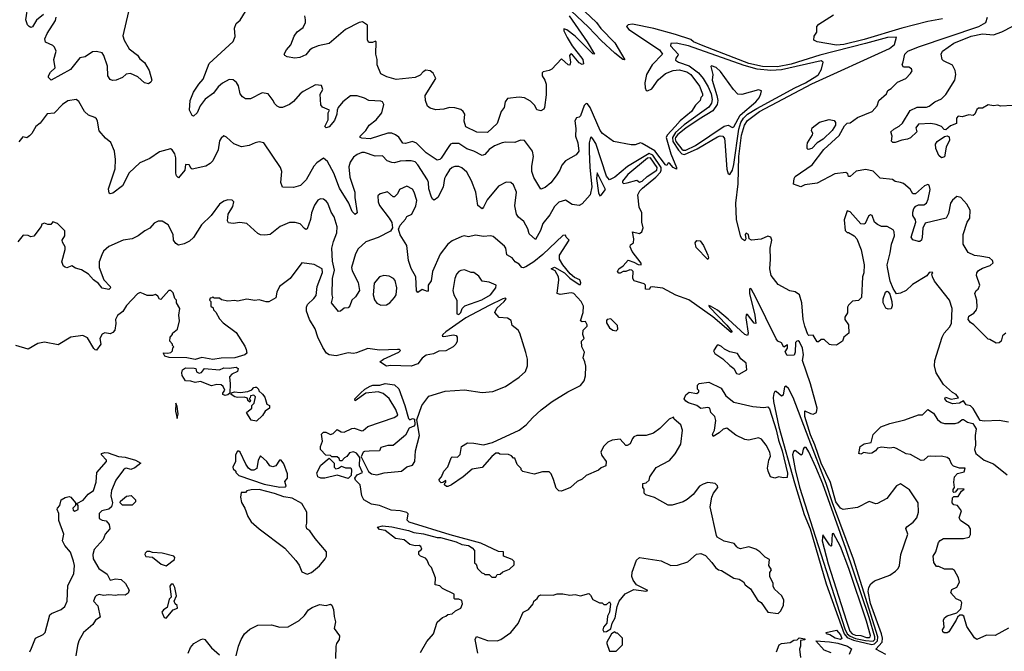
# Model space of a CAD drawing. Extents: x 2239805 to 2396427, y 665731 to 772158.
# Tile 121 of 256: x 2283523 to 2290723, y 729969 to 734586. Entities that reach past the tile are written whole.
import ezdxf

# ---------------------------------------------------------------- set-up
doc = ezdxf.new("R2010")
doc.units = 0

msp = doc.modelspace()

# ---------------------------------------------------------------- linework, layer by layer
at = {"layer": '0CON05XD'}
for points in [[(2283697.5, 734625), (2283645, 734582.5), (2283616.4, 734533.6), (2283605, 734530), (2283592.5, 734535), (2283578.8, 734548.8), (2283568.6, 734585), (2283583.9, 734696.1)], [(2284435, 734273.3), (2284470, 734215), (2284490, 734145), (2284481.7, 734128.3), (2284465, 734116.7), (2284435, 734123.3), (2284387.6, 734167.6), (2284333.6, 734193.6), (2284302.3, 734187.7), (2284275, 734163.8), (2284227.3, 734142.7), (2284201.7, 734141.7), (2284185, 734148.8), (2284168, 734175), (2284163.8, 734245), (2284139.2, 734325), (2284125, 734343.8), (2284085, 734353.8), (2284055, 734351.2), (2284002.5, 734315), (2283963.4, 734306.6), (2283895, 734221.9), (2283753, 734143), (2283733, 734163), (2283733.6, 734176.4), (2283747, 734203), (2283782.5, 734235), (2283772, 734295), (2283788.8, 734355), (2283776.7, 734385), (2283765, 734396.7), (2283710.7, 734420.7), (2283707.5, 734445), (2283723.3, 734485), (2283785, 734580), (2283790, 734605)], [(2284317.5, 734645), (2284277.3, 734467.3), (2284285.8, 734435), (2284322.7, 734372.7), (2284385, 734326.2), (2284400.6, 734300.6), (2284435, 734273.3)], [(2290755, 731643.8), (2290685, 731656.2), (2290575, 731650), (2290547, 731657), (2290495, 731743.3), (2290475, 731762.5), (2290445, 731770), (2290425, 731800), (2290395, 731783.3), (2290345, 731777.5), (2290302.5, 731795), (2290287.5, 731815), (2290293, 731827), (2290335, 731812.5), (2290387.5, 731822.5), (2290372.5, 731845), (2290345, 731860), (2290278.7, 731918.7), (2290225.6, 732005), (2290211.9, 732055), (2290215.9, 732094.1), (2290268, 732265), (2290283.8, 732295), (2290322.4, 732337.6), (2290336.2, 732363.8), (2290341.4, 732475), (2290322.9, 732535), (2290212.5, 732675), (2290197.5, 732705), (2290192.5, 732727.5), (2290200, 732735), (2290195, 732740), (2290175, 732737.5), (2290156.1, 732713.9), (2290051.1, 732648.9), (2290005, 732605.7), (2289965, 732585.8), (2289935, 732581.2), (2289910, 732620), (2289888.1, 732675), (2289868.6, 732775), (2289867.1, 732795), (2289889.1, 732880.9), (2289897.8, 732945), (2289919.4, 733005), (2289917.5, 733035), (2289909.7, 733049.7), (2289867.5, 733075), (2289825, 733073.8), (2289795, 733088), (2289775, 733106.7), (2289756, 733155), (2289745, 733160), (2289730.3, 733149.7), (2289705, 733096.7), (2289695, 733090), (2289675, 733093.8), (2289595, 733182), (2289575, 733187.5), (2289553, 733123), (2289560, 733045), (2289575, 733030), (2289585, 733030), (2289625, 733006.7), (2289645, 732983.8), (2289675.7, 732904.3), (2289697.5, 732795), (2289695.7, 732735), (2289686.7, 732705), (2289680, 732555), (2289657, 732533), (2289613, 732527), (2289585, 732500), (2289577.5, 732485), (2289577, 732443), (2289558.3, 732411.7), (2289557.5, 732395), (2289583.3, 732355), (2289587.5, 732295), (2289550, 732265), (2289540, 732235), (2289495, 732207.5), (2289458.3, 732208.3), (2289445, 732212.5), (2289405, 732247.5), (2289385, 732247.5), (2289365, 732230), (2289355, 732230), (2289325, 732280), (2289295, 732277.5), (2289287.5, 732285), (2289264.5, 732345), (2289251.2, 732395), (2289242.2, 732515), (2289225, 732573.3), (2289195, 732596.7), (2289154.1, 732604.1), (2289069.3, 732649.3), (2289017.5, 732715), (2289007.5, 732765), (2289014.2, 732835), (2289010, 732915), (2289023.3, 732975), (2289016.1, 732996.1), (2288995, 733003.3), (2288945, 732982), (2288873.9, 732973.9), (2288857.5, 732985), (2288852.5, 733015), (2288835, 733026), (2288827.5, 733015), (2288832.5, 732985), (2288825, 732970), (2288805, 732983.3), (2288794.4, 733005), (2288765.4, 733124.6), (2288760.8, 733245), (2288776, 733385), (2288781, 733585), (2288802.6, 733742.6), (2288824.1, 733815), (2288845, 733849.5), (2288933.6, 733915), (2289315, 734117.7), (2289883.8, 734375), (2289920, 734405), (2289935, 734457.5), (2289870, 734455), (2289708.1, 734411.9), (2289374.6, 734325.4), (2289165, 734259.8), (2289065, 734241.9), (2288955, 734244.6), (2288855, 734266.1), (2288520.8, 734395), (2288451.2, 734425), (2288430, 734440), (2288318, 734478), (2288159.1, 734520.9), (2288005, 734553.1), (2287972.3, 734547.7), (2287961.2, 734535), (2287977.5, 734515), (2288201.1, 734365), (2288224.3, 734335), (2288148.2, 734255), (2288107.3, 734185), (2288093.6, 734125), (2288097, 734087), (2288105, 734067.5), (2288115, 734066.7), (2288145, 734081.2), (2288192.8, 734147.2), (2288245, 734193.4), (2288302, 734215), (2288345, 734219.4), (2288402, 734205), (2288431.4, 734185), (2288495, 734100), (2288516.7, 734045), (2288515, 734030), (2288503, 734017), (2288500, 733995), (2288465, 733960), (2288435.7, 733915), (2288352.6, 733847.4), (2288315.9, 733804.1), (2288258.1, 733741.9), (2288250, 733725), (2288283.8, 733605), (2288326.7, 733505), (2288325, 733492.5), (2288302.5, 733505), (2288275, 733537.5), (2288265, 733540), (2288255, 733520), (2288245, 733523.8), (2288167.2, 733627.2), (2288075, 733682), (2288063.9, 733686.1), (2288025, 733671.2), (2287995, 733670), (2287864.2, 733694.2), (2287785, 733753.3), (2287766.7, 733775), (2287695, 733944), (2287675, 733970), (2287665, 733973.8), (2287651.1, 733958.9), (2287625, 733882.5), (2287615, 733872.5), (2287595, 733867.5), (2287582.3, 733847.7), (2287590.3, 733790.3), (2287588.6, 733735), (2287604, 733685), (2287611.2, 733625), (2287592.3, 733597.7), (2287515.5, 733554.5), (2287487.9, 733522.1), (2287472.9, 733485), (2287446.9, 733445), (2287406.2, 733393.8), (2287365, 733360), (2287335, 733347.5), (2287282, 733432), (2287269.2, 733475), (2287267.5, 733515), (2287280, 733585), (2287272.5, 733625), (2287213.9, 733703.9), (2287185, 733704), (2287145, 733688), (2287075, 733691.4), (2287050, 733685), (2286995, 733663.3), (2286955, 733636.2), (2286925, 733601.2), (2286905, 733593.8), (2286845, 733625.6), (2286792.8, 733642.8), (2286735, 733681.2), (2286685, 733680), (2286674.1, 733675.9), (2286661.2, 733658.8), (2286605, 733573.8), (2286595, 733563.8), (2286575, 733558.8), (2286495, 733611.9), (2286425, 733682.9), (2286395, 733694.2), (2286345, 733680.6), (2286325, 733684.3), (2286296.2, 733726.2), (2286272, 733745), (2286245, 733755.5), (2286215, 733755.5), (2286085, 733714.4), (2286025, 733718.8), (2286012.5, 733725), (2286013.8, 733735), (2286054, 733775), (2286078.8, 733815), (2286130, 733855), (2286172, 733905), (2286186, 733965), (2286176.7, 733985), (2286165, 733990), (2286075, 733996.2), (2286045, 734013.3), (2285990, 734030), (2285941.2, 734028.8), (2285886.7, 733985), (2285851.2, 733945), (2285843.3, 733925), (2285842, 733895), (2285825, 733850), (2285785, 733803.8), (2285765, 733796.2), (2285754, 733805), (2285778.8, 733855), (2285777.5, 733905), (2285787.5, 733925), (2285736.4, 733946.4), (2285724, 733964), (2285719.3, 734040.7), (2285740, 734075), (2285730, 734105), (2285685, 734108.8), (2285595, 734060), (2285573.8, 734045), (2285525, 733988.8), (2285495, 733966.2), (2285445, 733943.8), (2285425, 733943.3), (2285405, 733952.5), (2285385, 733972.5), (2285376.1, 733996.1), (2285340, 734045), (2285295, 734050), (2285211.7, 734008.3), (2285175, 734006.2), (2285151.7, 734021.7), (2285134, 734045), (2285122.3, 734102.3), (2285107.9, 734127.9), (2285085, 734146.2), (2285055, 734147.5), (2285005, 734122), (2284974, 734095), (2284940.9, 734049.1), (2284880, 734005), (2284842, 733955), (2284820, 733905), (2284795, 733880), (2284783.3, 733885), (2284764.2, 733925), (2284770, 733995), (2284794.4, 734055.6), (2284832, 734115), (2284865, 734150), (2284909.2, 734265), (2285084.1, 734425.9), (2285097.7, 734462.3), (2285093.8, 734525), (2285105, 734557.5), (2285135, 734582.5), (2285175, 734646.2)], [(2287540, 734615), (2287672.5, 734425), (2287727.5, 734335), (2287715, 734337.5), (2287583.8, 734465), (2287525, 734512.5), (2287501.7, 734518.3), (2287502.5, 734505), (2287526.7, 734456.7), (2287563.3, 734395), (2287640, 734295), (2287647, 734263), (2287635, 734257.5), (2287615, 734270), (2287565, 734330), (2287552.5, 734337.5), (2287543.8, 734325), (2287550, 734275), (2287545.9, 734254.1), (2287535, 734256.2), (2287485, 734300), (2287415, 734223.3), (2287395, 734213.3), (2287350, 734205), (2287343, 734197), (2287342.5, 734175), (2287363.6, 734143.6), (2287373.3, 734115), (2287372.3, 734037.7), (2287360, 733945), (2287355, 733932.5), (2287335, 733920), (2287305, 733926.7), (2287289.2, 733959.2), (2287259.5, 733989.5), (2287215, 734013.8), (2287175, 734018.8), (2287089.3, 734010.7), (2287074.2, 733985.8), (2287066.2, 733945), (2287043.3, 733915), (2287015, 733827.5), (2286945, 733762), (2286865, 733764), (2286785, 733802.5), (2286773.3, 733845), (2286778.8, 733895), (2286766.2, 733915), (2286748.3, 733928.3), (2286705, 733942.5), (2286665, 733944), (2286625, 733932.5), (2286565, 733926.7), (2286525, 733938.8), (2286504.4, 733954.4), (2286490, 733995), (2286487.7, 734032.3), (2286566.7, 734155), (2286546, 734195), (2286525, 734212), (2286494, 734216), (2286474.1, 734205.9), (2286450.5, 734179.5), (2286415.5, 734164.5), (2286275, 734149.2), (2286207, 734167), (2286165, 734190), (2286136.2, 734255), (2286136.2, 734295), (2286126.7, 734335), (2286130, 734425), (2286125, 734430), (2286101.7, 734418.3), (2286075, 734420), (2286067, 734437), (2286067, 734547), (2286029.3, 734569.3), (2286005, 734566.2), (2285905, 734513.8), (2285785, 734411.2), (2285705.9, 734394.1), (2285665, 734378), (2285643.8, 734365), (2285615, 734328.8), (2285571.7, 734308.3), (2285535, 734303.8), (2285480, 734315), (2285462.5, 734325), (2285457.5, 734335), (2285474.2, 734365.8), (2285506.7, 734403.3), (2285530, 734465), (2285552.4, 734497.6), (2285595, 734530), (2285613.8, 734565), (2285614, 734585), (2285608.8, 734615)], [(2287655.3, 734645.3), (2287740, 734565), (2287772.3, 734522.3), (2287875.8, 734415.8), (2287948.3, 734291.7), (2287932.5, 734295), (2287875, 734342), (2287774.7, 734434.7), (2287682.3, 734532.3), (2287555, 734650)], [(2290735, 732293.3), (2290710, 732275), (2290700, 732235), (2290685, 732222.5), (2290665, 732220), (2290618.3, 732248.3), (2290605, 732250), (2290500, 732355), (2290475, 732372.5), (2290460, 732395), (2290465, 732417.5), (2290499.5, 732440.5), (2290520, 732465), (2290525.9, 732484.1), (2290522, 732535), (2290508.8, 732585), (2290517.5, 732605), (2290532.5, 732615), (2290543.3, 732645), (2290520, 732715), (2290522.5, 732735), (2290535, 732752.5), (2290565, 732770), (2290620.7, 732789.3), (2290641.7, 732808.3), (2290637.5, 732825), (2290615.9, 732845.9), (2290545, 732857.5), (2290505, 732862.5), (2290460, 732885), (2290422.5, 732945), (2290422.5, 733015), (2290451.2, 733105), (2290471.2, 733135), (2290473, 733193), (2290448.3, 733238.3), (2290406.4, 733286.4), (2290375, 733293.3), (2290343.9, 733266.1), (2290330, 733245), (2290315, 733170), (2290297.5, 733135), (2290145, 733098.8), (2290127.3, 733062.7), (2290123.6, 732996.4), (2290116.7, 732975), (2290105, 732963.3), (2290095, 732963.3), (2290055, 732977.5), (2290042, 732995), (2290075.8, 733105), (2290073, 733123), (2290054, 733155), (2290055, 733180), (2290061.2, 733205), (2290076.4, 733223.6), (2290097, 733233), (2290135, 733231.4), (2290155, 733245.8), (2290166.9, 733275), (2290180, 733345), (2290175, 733376.7), (2290165, 733380), (2290139.3, 733370.7), (2290075, 733312.5), (2290055, 733312.5), (2290035, 733347.5), (2289985, 733387.5), (2289965, 733396.7), (2289925, 733402.5), (2289905, 733416.7), (2289815, 733426.7), (2289765, 733478.8), (2289711.7, 733491.7), (2289640.5, 733479.5), (2289595, 733440), (2289585, 733440), (2289578.3, 733458.3), (2289565, 733470), (2289485, 733460), (2289355, 733392), (2289265, 733378.8), (2289235, 733363.8), (2289182.5, 733382.5), (2289186.7, 733425), (2289195, 733438.8), (2289317.5, 733525), (2289404.1, 733635.9), (2289515, 733740), (2289555, 733810), (2289575, 733830), (2289595, 733832.5), (2289649.3, 733870.7), (2289757.5, 733915), (2289793.3, 733955), (2289806.7, 733995), (2289862.5, 734045), (2289871.7, 734068.3), (2289895, 734082.5), (2289941.2, 734128.8), (2290002.5, 734155), (2290037.7, 734192.3), (2290048.3, 734211.7), (2290045, 734227.5), (2290025, 734240), (2289985, 734240), (2289977.5, 734255), (2289983, 734277), (2289996.7, 734335), (2290016.7, 734355), (2290095, 734386.6), (2290536.7, 734535), (2290587.5, 734565), (2290600, 734605)], [(2290271.8, 734591.8), (2290165, 734571.5), (2289975, 734523.3), (2289699.7, 734440.3), (2289550, 734405), (2289495, 734398.6), (2289353.9, 734423.9), (2289330, 734435), (2289332.5, 734465), (2289352.5, 734495), (2289353, 734537), (2289367, 734553), (2289475, 734622.5)], [(2290785, 733957.5), (2290695, 733952.5), (2290675, 733960), (2290645, 733956.2), (2290605, 733962.9), (2290565, 733940), (2290535, 733940), (2290521.7, 733928.3), (2290506.7, 733895), (2290495, 733886.7), (2290465, 733890), (2290415, 733876.7), (2290385, 733880), (2290374, 733865), (2290373.8, 733826.2), (2290330.3, 733809.7), (2290295, 733781.2), (2290284, 733784), (2290263.3, 733805), (2290225, 733820.8), (2290185, 733828.1), (2290095, 733822.5), (2290076.7, 733795), (2290083.8, 733765), (2290037.2, 733722.8), (2290015, 733711.4), (2289974.3, 733705.7), (2289925, 733687.5), (2289908.3, 733688.3), (2289898.3, 733698.3), (2289902.5, 733735), (2289892.5, 733765), (2289915, 733786.7), (2289955, 733806.7), (2289979.5, 733830.5), (2290035, 733921.2), (2290085, 733947.5), (2290153.9, 733946.1), (2290175, 733952.5), (2290215, 733984.2), (2290265, 734006.2), (2290295, 734040), (2290361.4, 734145), (2290368.6, 734185), (2290363.8, 734215), (2290343.9, 734253.9), (2290277.5, 734285), (2290270, 734295), (2290261.2, 734335), (2290271.2, 734355), (2290355, 734415.4), (2290480.8, 734465), (2290565, 734483.2), (2290644.2, 734475.8), (2290705, 734498.1), (2290785, 734538)], [(2288715, 733453.3), (2288735, 733486.2), (2288745, 733526.7), (2288782.4, 733785), (2288796.9, 733835), (2288815, 733867), (2288845, 733894.2), (2288912.9, 733937.1), (2289191.2, 734088.8), (2289269.6, 734125), (2289351.2, 734175), (2289363.8, 734185), (2289387.5, 734225), (2289397.5, 734275), (2289385, 734285.6), (2289095, 734218.4), (2289015, 734214.8), (2288915.8, 734224.2), (2288820.1, 734250.1), (2288414.3, 734395), (2288324.6, 734415.4), (2288285, 734412.5), (2288281.2, 734395), (2288338.6, 734335), (2288336.4, 734323.6), (2288320, 734305), (2288318.8, 734288.8), (2288340, 734275), (2288417.9, 734247.9), (2288486.5, 734196.5), (2288520.5, 734155), (2288557.2, 734095), (2288578.7, 734045), (2288586.8, 734003.2), (2288583, 733975), (2288563.4, 733946.6), (2288381.8, 733818.2), (2288319, 733761), (2288295.8, 733725), (2288299.8, 733695), (2288341.5, 733631.5), (2288365, 733606.3), (2288385, 733601.5), (2288478.3, 733641.7), (2288625, 733728.6), (2288646.6, 733736.6), (2288665, 733733.6), (2288676.5, 733716.5), (2288680.7, 733695), (2288695, 733492.5), (2288705, 733460), (2288715, 733453.3)], [(2288375, 733631.7), (2288395, 733633), (2288465, 733665.7), (2288675, 733808.2), (2288704.5, 733814.5), (2288735, 733796.7), (2288745, 733803.3), (2288791.5, 733888.5), (2288906.7, 733985), (2288930, 734015), (2288943.3, 734045), (2288947, 734067), (2288925, 734073.8), (2288805, 734038.2), (2288775, 734042.2), (2288742.7, 734075), (2288647.9, 734207.9), (2288615.7, 734235.7), (2288582, 734248), (2288577.5, 734242.5), (2288592, 734185), (2288586.4, 734143.6), (2288622.1, 734032.1), (2288627.6, 733995), (2288623.3, 733966.7), (2288591, 733919), (2288491.8, 733858.2), (2288395, 733793.3), (2288335, 733745.5), (2288319, 733725), (2288315.8, 733715), (2288321.4, 733695), (2288365, 733639), (2288375, 733631.7)], [(2289825, 730095.8), (2289745, 730318.6), (2289728.2, 730405), (2289732.5, 730435), (2289748.3, 730461.7), (2289775, 730484), (2289885, 730526), (2289928.8, 730555), (2289946, 730575), (2289955.7, 730595), (2289965.7, 730675), (2290016.7, 730825), (2290003.6, 730866.4), (2290010.5, 730879.5), (2290057.7, 730912.3), (2290083.3, 730945), (2290096.2, 730985), (2290092.5, 731055), (2290029.3, 731149.3), (2289965, 731192.5), (2289935, 731177.5), (2289863.4, 731086.6), (2289795, 731048), (2289785, 731046), (2289735, 731062.9), (2289649.3, 731020.7), (2289545, 731006.2), (2289525, 731014.2), (2289492.2, 731062.2), (2289452.1, 731202.1), (2289383.8, 731345), (2289337.7, 731477.7), (2289305, 731551.5), (2289264.8, 731685), (2289265, 731726.2), (2289305, 731706.2), (2289325, 731703.3), (2289350, 731715), (2289354.4, 731745.6), (2289305.3, 731925), (2289246.7, 732095), (2289254.2, 732135), (2289247.5, 732185), (2289225, 732231.2), (2289215, 732238.8), (2289205, 732236.7), (2289196.7, 732225), (2289194, 732155), (2289185.8, 732134.2), (2289135, 732130), (2289121.2, 732158.8), (2289137.5, 732185), (2289138.3, 732208.3), (2289111.7, 732191.7), (2289093, 732223), (2289067.5, 732235), (2289055, 732253.3), (2288905, 732558.8), (2288875, 732612.5), (2288865, 732620), (2288860, 732615), (2288860, 732585), (2288900, 732425), (2288906.7, 732365), (2288895, 732367.5), (2288845, 732430), (2288835, 732430), (2288833.6, 732406.4), (2288851.2, 732295), (2288845, 732277.5), (2288825, 732284), (2288705, 732397.5), (2288625, 732461.2), (2288575, 732492.5), (2288562.5, 732497.5), (2288567.5, 732485), (2288695, 732353.3), (2288732.5, 732305), (2288725, 732300), (2288592.6, 732412.6), (2288417.2, 732537.2), (2288322.4, 732572.4), (2288225, 732622.9), (2288147, 732633), (2288135, 732630), (2288125, 732613.3), (2288100, 732615), (2288100, 732645), (2288090, 732655), (2288017, 732677), (2288007.5, 732695), (2288010, 732745), (2288000, 732755), (2287985, 732758), (2287955, 732746.2), (2287935, 732746.2), (2287915, 732734), (2287904, 732734), (2287893.9, 732743.9), (2287904.4, 732765.6), (2287935, 732786.2), (2287972.5, 732827.5), (2288014.3, 732814.3), (2288045, 732796.7), (2288067.5, 732795), (2288066.7, 732805), (2288002.4, 732892.4), (2287986.2, 732925), (2287990, 732940), (2288012.5, 732955), (2288013.3, 732985), (2288003.8, 733036.2), (2288056.4, 733023.6), (2288072.5, 733035), (2288082.5, 733065), (2288072.5, 733105), (2288072.5, 733175), (2288053.3, 733215), (2288044.2, 733305), (2288058.1, 733335), (2288076.5, 733355), (2288174.2, 733435.8), (2288209.7, 733470.3), (2288215.1, 733485), (2288213, 733505), (2288152.7, 733595), (2288125, 733608.3), (2287968.2, 733511.8), (2287875, 733434.1), (2287835, 733415.6), (2287815, 733442), (2287735, 733680), (2287715, 733715.8), (2287705, 733726.2), (2287696.1, 733723.9), (2287688, 733685), (2287687.6, 733625), (2287691.8, 733505), (2287706.5, 733365), (2287694.2, 733305), (2287635, 733238.8), (2287615, 733228), (2287564.2, 733234.2), (2287515, 733265.8), (2287465, 733251.2), (2287435, 733220), (2287400.9, 733159.1), (2287347.5, 733095), (2287330.8, 733045), (2287295, 732980), (2287249.7, 733019.7), (2287238, 733058), (2287209.7, 733109.7), (2287171.7, 733141.7), (2287157.1, 733165), (2287143.3, 733225), (2287156.2, 733325), (2287135, 733377.5), (2287115, 733396.2), (2287080.7, 733399.3), (2287025, 733370), (2286942.1, 733267.9), (2286915.7, 733214.3), (2286903.9, 733203.9), (2286873.6, 733226.4), (2286858.6, 733325), (2286827, 733407), (2286792.1, 733472.1), (2286755, 733504), (2286735, 733512), (2286705, 733512.5), (2286685, 733505.7), (2286665, 733487.5), (2286639.4, 733445), (2286630, 733425), (2286619.2, 733360.8), (2286581.2, 733285), (2286555, 733266.7), (2286541.2, 733275), (2286532.5, 733295), (2286515, 733350), (2286512, 733395), (2286504.2, 733415), (2286435.4, 733525.4), (2286415, 733545.8), (2286385, 733554.2), (2286345.9, 733554.1), (2286305, 733552), (2286265, 733538.6), (2286245, 733540.8), (2286210, 733555), (2286175, 733590), (2286122.5, 733587.5), (2286045, 733614.4), (2286025, 733615.4), (2285989.9, 733600.1), (2285965, 733581.1), (2285939.5, 733545), (2285928.6, 733511.4), (2285936.7, 733435), (2285973.9, 733326.1), (2285972.5, 733285), (2285990, 733175), (2285975, 733162.5), (2285955, 733182.5), (2285930, 733245), (2285862.5, 733355), (2285820.6, 733465), (2285775, 733548.8), (2285745, 733573.3), (2285695, 733540), (2285675, 733514), (2285617.5, 733415), (2285575.8, 733374.2), (2285525, 733360), (2285445, 733362.5), (2285433.3, 733395), (2285440, 733475), (2285430, 733505), (2285307.5, 733685), (2285275, 733692.5), (2285245, 733686.2), (2285200, 733665), (2285145, 733656.2), (2285087.7, 733677.7), (2285035, 733727.5), (2285015, 733737.5), (2284995, 733720), (2284985, 733700), (2284973.8, 733635), (2284936.2, 733555), (2284915.9, 733534.1), (2284885, 733516.2), (2284785, 733493.3), (2284777, 733497), (2284762.5, 733525), (2284735, 733527.5), (2284731.2, 733485), (2284685, 733430), (2284670, 733445), (2284663.6, 733463.6), (2284663.8, 733575), (2284656.2, 733605), (2284637.5, 733635), (2284625, 733642.5), (2284545, 733620), (2284475, 733570), (2284401.7, 733538.3), (2284323.9, 733466.1), (2284275, 733372.5), (2284205, 733316.7), (2284185, 733312.5), (2284177, 733317), (2284171.7, 733348.3), (2284221.2, 733495), (2284224, 733565), (2284216, 733625), (2284189.3, 733689.3), (2284150.7, 733720.7), (2284103.9, 733773.9), (2284093, 733843), (2284085, 733860), (2284071.7, 733871.7), (2284025, 733887.5), (2283997.5, 733915), (2283955, 733987.5), (2283935, 734002.5), (2283875, 733993.8), (2283835, 733966.7), (2283775, 733903.3), (2283722.7, 733897.3), (2283671.7, 733828.3), (2283641.2, 733805), (2283612.5, 733755), (2283595, 733737.5), (2283575, 733722.5), (2283545, 733730), (2283516.1, 733693.9)], [(2289288, 733638), (2289282, 733645), (2289282, 733665), (2289283.8, 733685), (2289320, 733745), (2289322.5, 733755), (2289314, 733775), (2289318.8, 733795), (2289372.7, 733837.3), (2289442.7, 733857.3), (2289479.2, 733849.2), (2289488.8, 733835), (2289488.8, 733815), (2289463.8, 733775), (2289398, 733712), (2289354.4, 733685.6), (2289315, 733644.2), (2289288, 733638)], [(2290265, 733576.7), (2290245, 733593.3), (2290223.2, 733643.2), (2290220.8, 733675), (2290233.4, 733696.6), (2290285, 733731.2), (2290306.1, 733736.1), (2290319.2, 733729.2), (2290322, 733705), (2290298, 733655), (2290285, 733583.3), (2290265, 733576.7)], [(2287938.3, 733388.3), (2287965, 733393.3), (2288035, 733412.5), (2288055, 733398.8), (2288075, 733404.6), (2288110.8, 733439.2), (2288182.7, 733485), (2288184.7, 733505), (2288135.7, 733575), (2288115, 733573.8), (2287969.4, 733455), (2287930, 733405), (2287930, 733395), (2287938.3, 733388.3)], [(2287765, 733297.5), (2287775, 733302.5), (2287807.5, 733345), (2287745, 733467.5), (2287740.5, 733425), (2287755, 733320), (2287765, 733297.5)], [(2286755, 733002), (2286685, 732968.6), (2286655, 732945.8), (2286598.8, 732871.2), (2286542, 732745), (2286532.3, 732677.7), (2286510, 732645), (2286510, 732605), (2286505, 732600), (2286465, 732612.5), (2286435, 732592.5), (2286424.1, 732604.1), (2286420, 732705), (2286386.4, 732766.4), (2286367.1, 732825), (2286354, 732935), (2286304.1, 733014.1), (2286293.3, 733055), (2286306.4, 733083.6), (2286345, 733127.5), (2286355, 733147.5), (2286390, 733165), (2286419.2, 733225), (2286426.9, 733265), (2286408.6, 733325), (2286395, 733346.2), (2286355, 733368), (2286300, 733345), (2286285, 733312.5), (2286265, 733290), (2286255, 733290), (2286213.6, 733326.4), (2286158.3, 733311.7), (2286141.7, 733298.3), (2286144, 733255), (2286155, 733227.5), (2286225.8, 733135.8), (2286243.6, 733103.6), (2286250, 733065), (2286235, 733040), (2286145, 732993.3), (2286055, 732960.8), (2285998.8, 732911.2), (2285979.2, 732875), (2285949.2, 732775), (2285955, 732750), (2285998.6, 732665), (2286008.6, 732605), (2285979.1, 732560.9), (2285952.5, 732535), (2285937, 732493), (2285925, 732480), (2285895, 732477.5), (2285870, 732455), (2285855, 732452.5), (2285802.5, 732515), (2285812.5, 732555), (2285807.5, 732575), (2285811.5, 732695), (2285823.8, 732755), (2285811.1, 732821.1), (2285806.2, 732915), (2285817.3, 732965), (2285842.6, 733027.4), (2285845, 733072.5), (2285822, 733145), (2285799.7, 733179.7), (2285776.2, 733245), (2285765, 733260), (2285745, 733273.3), (2285723.6, 733276.4), (2285704.1, 733265.9), (2285679.5, 733230.5), (2285656.2, 733175), (2285648.8, 733125), (2285625, 733057.5), (2285615, 733053.3), (2285605, 733060), (2285573.9, 733093.9), (2285536.4, 733103.6), (2285495, 733104), (2285427.5, 733075), (2285353.6, 733016.4), (2285315, 733010), (2285285, 733013.3), (2285265, 733022.5), (2285185, 733096.7), (2285133.6, 733103.6), (2285085, 733096.7), (2285050.7, 733100.7), (2285042.5, 733115), (2285047.5, 733165), (2285080.7, 733219.3), (2285090, 733255), (2285077, 733267), (2285045, 733270), (2285015, 733260), (2284985, 733237.5), (2284922.5, 733155), (2284853.3, 733085), (2284795, 732992.5), (2284765, 732966.7), (2284725, 732946.7), (2284685, 732937.5), (2284665, 732950), (2284648.8, 732975), (2284646.2, 733015), (2284607.5, 733085), (2284565, 733112.5), (2284535, 733112.5), (2284505, 733097.5), (2284475, 733062.5), (2284437, 733043), (2284390, 733005), (2284346.4, 732983.6), (2284280, 732975), (2284175, 732927.5), (2284135.9, 732894.1), (2284124.2, 732865.8), (2284103.8, 732815), (2284103.3, 732775), (2284137.5, 732685), (2284184, 732635), (2284185.8, 732625), (2284175, 732614.4), (2284125, 732624.4), (2284098, 732658), (2284063.6, 732683.6), (2284025, 732724.4), (2283975, 732757.5), (2283930.5, 732770.5), (2283905, 732786.7), (2283868.3, 732771.7), (2283855, 732776.2), (2283843.8, 732785), (2283831.2, 732815), (2283856.4, 732906.4), (2283856.4, 732926.4), (2283835, 732960), (2283832.5, 732975), (2283852.5, 733005), (2283851.7, 733041.7), (2283800, 733095), (2283765, 733107.5), (2283751.7, 733088.3), (2283728.3, 733088.3), (2283705, 733097.5), (2283685, 733090), (2283680, 733075), (2283625, 733002.5), (2283605, 732997.5), (2283585, 733007.5), (2283548.3, 733011.7), (2283508.3, 732961.7)], [(2286874, 729955), (2286854, 730055), (2286864, 730076), (2286945, 730046.9), (2287014.4, 730045.6), (2287041.2, 730055), (2287115, 730106), (2287169.3, 730170.7), (2287203.8, 730255), (2287243.3, 730275), (2287276.7, 730315), (2287283.8, 730336.2), (2287307.5, 730355), (2287320, 730375), (2287335, 730381.2), (2287425, 730380), (2287452.3, 730387.7), (2287495, 730388), (2287545, 730378.8), (2287585, 730384), (2287625, 730373.8), (2287685, 730390), (2287698.3, 730378.3), (2287715, 730347.5), (2287763.6, 730323.6), (2287781.7, 730321.7), (2287795, 730310), (2287815, 730310), (2287835, 730330), (2287842.5, 730315), (2287836, 730255), (2287821.2, 730225), (2287816.2, 730175), (2287793.3, 730145), (2287787.5, 730125), (2287795, 730110), (2287815, 730112.5), (2287847, 730133), (2287856.2, 730175), (2287877.3, 730212.7), (2287893.1, 730295), (2287907.3, 730335), (2287950.5, 730389.5), (2288015, 730421.3), (2288102, 730408), (2288117.5, 730412.5), (2288033.3, 730453.3), (2288008.6, 730488.6), (2287999.6, 730515), (2288003, 730547), (2288033.3, 730635), (2288055, 730653.3), (2288215, 730630.8), (2288285, 730596.2), (2288333, 730597), (2288408.3, 730621.7), (2288471.7, 730678.3), (2288505, 730683.3), (2288537.7, 730667.7), (2288585, 730617.5), (2288610.5, 730580.5), (2288632.5, 730565), (2288655, 730560), (2288745, 730503.3), (2288785, 730496.7), (2288816.4, 730476.4), (2288827.5, 730455), (2288867.5, 730425), (2288920.7, 730340.7), (2288946.4, 730326.4), (2288993.9, 730253.9), (2289070, 730245), (2289090, 730265), (2289107.5, 730305), (2289111.7, 730341.7), (2289097.5, 730375), (2289043.6, 730423.6), (2289032.5, 730445), (2289032.5, 730465), (2289007.5, 730515), (2289007.5, 730545), (2289020, 730565), (2289002.5, 730595), (2289005, 730640), (2288975, 730656.7), (2288935, 730696.7), (2288905.8, 730715.8), (2288855, 730733.3), (2288795, 730718.8), (2288774.1, 730724.1), (2288768.3, 730731.7), (2288747.7, 730757.7), (2288675, 730773.3), (2288623.9, 730803.9), (2288617.5, 730815), (2288573.3, 731025), (2288583.3, 731095), (2288597.5, 731125), (2288627.5, 731165), (2288627, 731177), (2288610, 731195), (2288556.4, 731203.6), (2288520.5, 731189.5), (2288493.3, 731175), (2288447.5, 731115), (2288405, 731077.5), (2288375, 731060), (2288295, 731037.5), (2288265, 731037.5), (2288165, 731092.5), (2288101.7, 731111.7), (2288090, 731125), (2288090, 731155), (2288080, 731165), (2288080, 731195), (2288105, 731200), (2288125, 731220), (2288130, 731245), (2288177, 731313), (2288275, 731362.5), (2288317.3, 731412.7), (2288357.7, 731482.3), (2288370, 731585), (2288357.5, 731625), (2288310, 731665), (2288305, 731680), (2288273.6, 731666.4), (2288205, 731596.7), (2288157.7, 731562.3), (2288103.6, 731546.4), (2288035, 731546.2), (2288015, 731536.2), (2288003.8, 731525), (2287986.7, 731485), (2287965, 731472.5), (2287955, 731473.3), (2287915, 731520), (2287855, 731512.5), (2287825, 731497.5), (2287792.5, 731465), (2287772.5, 731425), (2287779.3, 731399.3), (2287812.5, 731355), (2287810, 731325), (2287775, 731310), (2287755, 731292.5), (2287665, 731252.5), (2287635, 731227.5), (2287600.7, 731209.3), (2287550, 731165), (2287485, 731140), (2287465, 731142.5), (2287445, 731160), (2287427.5, 731225), (2287410, 731265), (2287395, 731280), (2287345, 731280), (2287285, 731262.5), (2287203, 731283), (2287190, 731295), (2287190, 731305), (2287160, 731335), (2287145, 731380), (2287135, 731380), (2287118.3, 731398.3), (2287097, 731407), (2287035, 731410), (2287025, 731417.5), (2287005, 731416.7), (2286975, 731393.3), (2286905, 731312.5), (2286830.6, 731299.4), (2286765.8, 731244.2), (2286680, 731185), (2286655, 731172.5), (2286643, 731173), (2286630, 731185), (2286631.7, 731198.3), (2286640, 731205), (2286638.3, 731218.3), (2286618.3, 731201.7), (2286605, 731200), (2286591.7, 731211.7), (2286590, 731225), (2286607, 731243), (2286623.9, 731286.1), (2286653.6, 731316.4), (2286677, 731383), (2286685, 731390), (2286725, 731387.5), (2286743.3, 731406.7), (2286753.3, 731465), (2286798.3, 731491.7), (2286845, 731490), (2286915, 731476.7), (2286980, 731495), (2287176.1, 731583.9), (2287226.4, 731623.6), (2287275, 731677.5), (2287337, 731733), (2287417.5, 731795), (2287532.5, 731865), (2287625, 731911.2), (2287652, 731945), (2287661.7, 731981.7), (2287663, 732053), (2287656.7, 732085), (2287642.5, 732115), (2287652.5, 732155), (2287633.6, 732193.6), (2287632.5, 732235), (2287650, 732255), (2287640, 732285), (2287643, 732317), (2287672.5, 732345), (2287672.5, 732355), (2287660, 732380), (2287635, 732377.5), (2287623.6, 732383.6), (2287644.2, 732445.8), (2287645, 732492.5), (2287630, 732525), (2287575, 732584), (2287555, 732588.6), (2287475, 732578), (2287453.6, 732583.6), (2287466.2, 732685), (2287464, 732705), (2287439.7, 732749.7), (2287410, 732765), (2287435, 732776), (2287505.9, 732735.9), (2287545, 732697.5), (2287615, 732650), (2287625, 732650), (2287627.3, 732662.7), (2287620, 732685), (2287580, 732700), (2287548.6, 732728.6), (2287494.4, 732794.4), (2287470.8, 732835), (2287470.8, 732865), (2287540, 732975), (2287520, 732995), (2287515, 733010), (2287495, 733007.5), (2287349.5, 732870.5), (2287283.4, 732816.6), (2287225, 732778.1), (2287205, 732771.4), (2287194.2, 732774.2), (2287175, 732798.8), (2287145.8, 732815.8), (2287125, 732843.8), (2287085.8, 732865.8), (2287077.5, 732915), (2287069.1, 732929.1), (2286985, 733001.2), (2286965, 733006), (2286915, 733001.2), (2286855, 733011.2), (2286805, 732999.2), (2286774.1, 733005.9), (2286755, 733002)], [(2288555, 732833.3), (2288469.6, 732919.6), (2288461.5, 732955), (2288475, 732971.5), (2288498.7, 732968.7), (2288522.5, 732935), (2288555.5, 732865), (2288560, 732845), (2288555, 732833.3)], [(2286670.6, 730820.6), (2286372, 730912), (2286357.3, 730927.3), (2286364.1, 730974.1), (2286354.2, 730984.2), (2286305.6, 730995.6), (2286240.6, 731000.6), (2286155, 731033.8), (2286094.8, 731044.8), (2286040, 731075), (2286024.5, 731105), (2286011.9, 731185), (2285979.7, 731219.7), (2285973.8, 731235), (2285990.9, 731259.1), (2286028.8, 731275), (2286008.8, 731325), (2286010, 731385), (2285985, 731417.5), (2285965, 731427.5), (2285935, 731420), (2285915, 731392.5), (2285897, 731383), (2285878.3, 731361.7), (2285865, 731360), (2285858.3, 731378.3), (2285845, 731390), (2285805, 731390), (2285795, 731400), (2285761.7, 731401.7), (2285722.5, 731445), (2285722.5, 731465), (2285736.7, 731505), (2285730, 731555), (2285745, 731570), (2285761.7, 731571.7), (2285795, 731552.5), (2285815, 731560), (2285845, 731590), (2285873, 731573), (2285895, 731570), (2285952.3, 731597.7), (2285969.2, 731599.2), (2286025, 731581.2), (2286035, 731583.3), (2286068.3, 731611.7), (2286261.7, 731678.3), (2286287.5, 731695), (2286273.3, 731735), (2286225.8, 731815.8), (2286182.1, 731852.1), (2286145, 731864.4), (2286053.3, 731856.7), (2285975, 731800), (2285972.5, 731815), (2286014.1, 731855.9), (2286047.5, 731885), (2286085, 731906.2), (2286106.4, 731913.6), (2286156.1, 731913.9), (2286195, 731926.7), (2286265, 731917.5), (2286295, 731887.5), (2286339.2, 731765), (2286365, 731670), (2286375, 731660), (2286395, 731670), (2286410, 731665), (2286412.5, 731625), (2286406.1, 731613.9), (2286370, 731600), (2286345, 731547.5), (2286255, 731473.3), (2286215, 731472.5), (2286165, 731457.5), (2286155, 731433.3), (2286078.3, 731431.7), (2286045, 731429.4), (2286035, 731423.1), (2286021.2, 731391.2), (2286073, 731283), (2286096.5, 731266.5), (2286135, 731259.5), (2286187.3, 731272.7), (2286315, 731286), (2286355, 731317.1), (2286395, 731330), (2286413.3, 731355), (2286417.3, 731435), (2286447.3, 731545), (2286428.3, 731661.7), (2286463.9, 731766.1), (2286515, 731832.5), (2286635, 731870), (2286775, 731878.8), (2286905, 731860), (2286983, 731867), (2287075, 731903.3), (2287175, 731973.3), (2287222.5, 732015), (2287237.5, 732055), (2287236.7, 732105), (2287223.8, 732153.8), (2287180, 732295), (2287167.5, 732315), (2287125, 732350), (2287116.4, 732386.4), (2287090, 732405), (2287029.3, 732409.3), (2286997.5, 732445), (2287013.3, 732476.7), (2287066, 732525), (2287080, 732545), (2287075, 732550), (2287055, 732545.8), (2286955, 732497.5), (2286784.4, 732405.6), (2286640, 732305), (2286617.5, 732285), (2286613, 732273), (2286625, 732270), (2286695, 732281.2), (2286715, 732277.5), (2286722.5, 732265), (2286722.5, 732235), (2286712.5, 732215), (2286692.5, 732195), (2286640, 732165), (2286587, 732163), (2286548, 732142), (2286495, 732133.3), (2286465, 732112.5), (2286435, 732070), (2286386.1, 732053.9), (2286235, 732058), (2286205, 732053.8), (2286157.5, 732085), (2286183.3, 732105), (2286296.2, 732155), (2286307, 732167), (2286300, 732175), (2286285, 732176), (2286155, 732171.1), (2286068.3, 732181.7), (2285985, 732150), (2285965, 732145.6), (2285925, 732150), (2285838, 732128), (2285785, 732136.7), (2285767, 732147), (2285738.7, 732188.7), (2285703.1, 732265), (2285684.5, 732325), (2285641.4, 732395), (2285621.1, 732455), (2285620.5, 732485), (2285627.8, 732505), (2285675, 732547.1), (2285690.5, 732569.5), (2285699.4, 732635), (2285737.3, 732737.3), (2285733.8, 732765), (2285677.3, 732797.3), (2285585, 732807.5), (2285500, 732695), (2285422.5, 732635), (2285402.5, 732595), (2285397, 732553), (2285345, 732522.5), (2285325, 732522.5), (2285275, 732537.5), (2285243.6, 732533.6), (2285185, 732542.5), (2285115, 732527.5), (2285095, 732532.5), (2285045, 732527.5), (2284998.3, 732538.3), (2284985, 732550), (2284945, 732550), (2284935, 732560), (2284928.3, 732551.7), (2284915, 732550), (2284910, 732535), (2284920, 732525), (2284921.7, 732491.7), (2284938.3, 732478.3), (2284940, 732465), (2284958.3, 732448.3), (2284985, 732400), (2285010.7, 732370.7), (2285105, 732300), (2285168.3, 732198.3), (2285180, 732175), (2285183, 732147), (2285170, 732135), (2285095, 732114.4), (2284995, 732111.9), (2284935, 732101.5), (2284855, 732115.8), (2284805, 732100.9), (2284745, 732113.1), (2284615, 732116.2), (2284583.3, 732125), (2284573.3, 732145), (2284575, 732150), (2284605, 732147.5), (2284627, 732153), (2284640, 732165), (2284643, 732187), (2284650, 732195), (2284640, 732205), (2284640, 732215), (2284620, 732235), (2284622.5, 732265), (2284640, 732285), (2284640, 732295), (2284677, 732323), (2284692.5, 732385), (2284687.5, 732425), (2284693.3, 732475), (2284670, 732515), (2284670, 732535), (2284658.3, 732548.3), (2284645, 732590), (2284627, 732607), (2284613, 732607), (2284555, 732540), (2284545, 732542.5), (2284532.5, 732565), (2284515, 732577.5), (2284495, 732570), (2284455, 732568.8), (2284427.5, 732582.5), (2284405, 732592.5), (2284385, 732582.5), (2284305, 732497.5), (2284276.4, 732453.6), (2284237, 732423), (2284223.3, 732395), (2284226.7, 732365), (2284217.5, 732315), (2284205, 732300), (2284185, 732290), (2284145, 732296.2), (2284125, 732286.7), (2284110, 732255), (2284116.4, 732213.6), (2284085, 732170), (2284075, 732171.2), (2284065, 732183.3), (2284019.5, 732259.5), (2283985, 732276.7), (2283896.1, 732263.9), (2283805, 732208.8), (2283705, 732227.5), (2283655, 732217.5), (2283585, 732176.7), (2283495, 732204.2)], [(2286735, 732430), (2286750, 732445), (2286758.8, 732475), (2286778.8, 732495), (2286902.4, 732537.6), (2286965, 732574.4), (2287005.6, 732625), (2287006.7, 732645), (2286955, 732666.2), (2286905, 732673.3), (2286881.7, 732711.7), (2286845, 732737.5), (2286825, 732736.7), (2286775, 732756.7), (2286747.7, 732752.3), (2286735, 732744), (2286718, 732725), (2286706, 732695), (2286690.8, 732605), (2286698, 732575), (2286720.8, 732535), (2286720, 732435), (2286735, 732430)], [(2286165, 732500), (2286205, 732502), (2286228.8, 732515), (2286264, 732555), (2286275.8, 732575), (2286282, 732625), (2286268.8, 732678.8), (2286256.7, 732695), (2286225, 732711.2), (2286185, 732716.7), (2286155, 732706.7), (2286115, 732658.8), (2286108.1, 732575), (2286118.3, 732538.3), (2286135, 732513.8), (2286165, 732500)], [(2289875, 732468.8), (2289857, 732477), (2289836.7, 732515), (2289837.1, 732545), (2289854.2, 732595), (2289865, 732601.2), (2289875, 732596.7), (2289885, 732580), (2289901.4, 732525), (2289904, 732495), (2289895, 732473.3), (2289875, 732468.8)], [(2287885, 732312.5), (2287896.4, 732323.6), (2287895, 732350), (2287845, 732400), (2287820, 732395), (2287813.9, 732386.1), (2287815, 732370), (2287835, 732332.5), (2287860, 732315), (2287885, 732312.5)], [(2288785, 731993.3), (2288840, 732025), (2288835, 732075.6), (2288797.5, 732107.5), (2288772.5, 732145), (2288715, 732156.7), (2288676.4, 732176.4), (2288655, 732197.5), (2288635, 732207.5), (2288623.6, 732206.4), (2288597.5, 732165), (2288607.5, 732145), (2288665, 732107.5), (2288715, 732056.7), (2288745.9, 732035.9), (2288765, 732000), (2288785, 731993.3)], [(2285025, 731838.8), (2285007.5, 731845), (2285007.5, 731855), (2285023, 731877), (2285011.2, 731905), (2284995, 731916.7), (2284965, 731920), (2284925, 731910), (2284845, 731940), (2284805, 731933.3), (2284775, 731943.8), (2284735.8, 731945.8), (2284711.2, 731985), (2284708, 732005), (2284714.1, 732025.9), (2284735, 732040.8), (2284799.3, 732039.3), (2284810, 732035), (2284815, 732012.5), (2284835, 732001.2), (2284853, 732007), (2284875, 732036), (2284985, 732026.7), (2285015, 732040), (2285055, 732037.5), (2285106.7, 732045), (2285121.2, 732035), (2285115.8, 732014.2), (2285075, 731994.2), (2285057.5, 731975), (2285062.9, 731925), (2285060, 731855), (2285045, 731843.3), (2285025, 731838.8)], [(2285255, 731650), (2285215, 731657.5), (2285182.5, 731715), (2285220, 731745), (2285220, 731765), (2285237, 731783), (2285248.3, 731828.3), (2285235, 731840), (2285210, 731835), (2285208.3, 731821.7), (2285200, 731815), (2285210, 731805), (2285205, 731790), (2285191.7, 731801.7), (2285188.3, 731818.3), (2285165, 731826.7), (2285115, 731823.8), (2285095, 731828.8), (2285070, 731845), (2285071.7, 731858.3), (2285094, 731866), (2285135, 731861.2), (2285192.3, 731867.7), (2285220, 731880), (2285235, 731897.5), (2285245, 731900), (2285255, 731900), (2285270, 731885), (2285271.7, 731871.7), (2285299.3, 731849.3), (2285315, 731827.5), (2285330, 731775), (2285350, 731765), (2285350, 731745), (2285317, 731723), (2285298.3, 731691.7), (2285255, 731650)], [(2289045, 731233.8), (2289013.3, 731245), (2288996.2, 731285), (2288991.7, 731308.3), (2289001.2, 731365), (2289013.8, 731395), (2289008, 731425), (2288981.2, 731475), (2288948.3, 731518.3), (2288925, 731528), (2288855, 731512.5), (2288825, 731517.5), (2288759.3, 731549.3), (2288695, 731600), (2288666.4, 731593.6), (2288637.5, 731565), (2288595, 731540), (2288590, 731555), (2288603.3, 731585), (2288613.3, 731655), (2288607.5, 731685), (2288577.5, 731715), (2288570, 731745), (2288555, 731751.2), (2288505, 731743.8), (2288475, 731766.2), (2288413.3, 731785), (2288395, 731796.2), (2288381.2, 731815), (2288395, 731842.5), (2288418.3, 731861.7), (2288475, 731852.5), (2288490, 731865), (2288490, 731875), (2288480, 731885), (2288480, 731915), (2288493, 731927), (2288563.6, 731936.4), (2288651.7, 731891.7), (2288686.4, 731836.4), (2288745, 731790.6), (2288885, 731758.6), (2288965, 731752), (2288995, 731756.2), (2289005, 731740), (2289055, 731586.5), (2289071, 731511), (2289098.5, 731435), (2289138.1, 731271.9), (2289135, 731240), (2289107, 731237), (2289075, 731243.3), (2289045, 731233.8)], [(2289755, 730018.4), (2289775, 730022.3), (2289796.7, 730045), (2289798.7, 730075), (2289621.5, 730641.5), (2289466.7, 731055), (2289420.5, 731195), (2289295.9, 731515.9), (2289178.4, 731825), (2289145, 731888.8), (2289125, 731906.7), (2289117, 731903), (2289105, 731840), (2289095, 731832.5), (2289055, 731867.5), (2289045, 731867.5), (2289036.7, 731853.3), (2289033.1, 731825), (2289034.7, 731795), (2289075, 731609.4), (2289189.6, 731199.6), (2289258.7, 730968.7), (2289302.7, 730862.7), (2289421, 730461), (2289551.7, 730095), (2289575, 730069.1), (2289620.7, 730050.7), (2289755, 730018.4)], [(2284675, 731670), (2284680.6, 731705), (2284675, 731757.5), (2284665, 731782.5), (2284661.8, 731725), (2284675, 731670)], [(2290243.3, 730763.3), (2290255, 730778.8), (2290277.7, 730792.3), (2290425, 730793.3), (2290467, 730803), (2290477, 730823), (2290476.2, 730865), (2290465, 730882.5), (2290402.5, 730925), (2290392.5, 730945), (2290410, 730995), (2290380, 731035), (2290355, 731040), (2290342.5, 731055), (2290345, 731090), (2290355, 731100), (2290385, 731100), (2290411.2, 731138.8), (2290430, 731155), (2290383, 731157), (2290365, 731132.5), (2290355, 731130), (2290350, 731135), (2290348.3, 731151.7), (2290360, 731165), (2290353.8, 731205), (2290358, 731245), (2290381.1, 731268.9), (2290430.3, 731279.7), (2290437.5, 731307.5), (2290395, 731307.1), (2290352.7, 731322.7), (2290340, 731335), (2290323.1, 731373.1), (2290305, 731385.6), (2290265, 731396.2), (2290218.5, 731391.5), (2290184.5, 731395.5), (2290165, 731392.9), (2290135, 731365.8), (2290115, 731364.4), (2290036.8, 731406.8), (2290005, 731412), (2289935, 731452), (2289915, 731457.5), (2289885, 731454.3), (2289825, 731460.8), (2289796.4, 731453.6), (2289781.2, 731435), (2289755, 731417.5), (2289735, 731414), (2289695, 731422.5), (2289675, 731410), (2289660, 731415), (2289670, 731465), (2289697.5, 731485), (2289750, 731495), (2289765, 731553.3), (2289819.3, 731610.7), (2289885, 731633.8), (2289995, 731660), (2290095, 731696.7), (2290125, 731697.5), (2290163.6, 731736.4), (2290205, 731710), (2290234.1, 731664.1), (2290261.7, 731641.7), (2290285, 731633.3), (2290365, 731633.8), (2290388.8, 731641.2), (2290415, 731662.5), (2290425, 731662.5), (2290455, 731643.3), (2290493, 731633), (2290517.5, 731595), (2290509.2, 731545), (2290512.9, 731475), (2290506, 731445), (2290516.2, 731415), (2290576.8, 731366.8), (2290645, 731338.8), (2290745, 731257.5)], [(2289765, 730043.1), (2289776.3, 730055), (2289777.1, 730075), (2289735.4, 730215.4), (2289565, 730718.9), (2289395, 731191.8), (2289345, 731315.5), (2289295, 731426), (2289275, 731457.5), (2289260.7, 731459.3), (2289252.7, 731447.3), (2289245, 731410), (2289236.7, 731403.3), (2289229.2, 731409.2), (2289195, 731436.7), (2289181.7, 731428.3), (2289174.4, 731405.6), (2289192.9, 731297.1), (2289225, 731167.8), (2289557.3, 730132.7), (2289574.7, 730095), (2289595, 730078.2), (2289635, 730063.3), (2289707.9, 730047.9), (2289765, 730043.1)], [(2283596.7, 729965), (2283608.3, 729991.7), (2283638.8, 730065), (2283695, 730091.2), (2283710, 730105), (2283744.4, 730235.6), (2283755, 730246), (2283825, 730274), (2283854.1, 730295.9), (2283870, 730335), (2283875, 730450), (2283919.2, 730535), (2283923.8, 730595), (2283917.5, 730627.5), (2283893.6, 730693.6), (2283851.7, 730741.7), (2283836.7, 730775), (2283846.7, 730825), (2283808.8, 730925), (2283810, 730975), (2283796.7, 731005), (2283800, 731015), (2283816.7, 731035), (2283826.7, 731075), (2283855, 731093.8), (2283885, 731100), (2283896.4, 731096.4), (2283930, 731055), (2283930, 731035), (2283912.5, 731015), (2283915, 731000), (2283925, 730992.5), (2283950, 731005), (2283950, 731035), (2283941.7, 731048.3), (2283986.4, 731073.6), (2284023.6, 731116.4), (2284062.5, 731145), (2284082.5, 731205), (2284087.5, 731275), (2284157.5, 731355), (2284157.5, 731365), (2284120, 731405), (2284120, 731415), (2284145, 731422), (2284170, 731420), (2284245, 731392.2), (2284293.2, 731386.8), (2284370, 731365), (2284407.5, 731345), (2284365, 731310), (2284335, 731297.5), (2284305, 731307.5), (2284293.9, 731306.1), (2284282.5, 731295), (2284225, 731220), (2284193.3, 731145), (2284190, 731105), (2284201.2, 731055), (2284193.8, 731025), (2284175, 731006.7), (2284123.9, 730996.1), (2284103.3, 730975), (2284105, 730940), (2284125, 730927.5), (2284155, 730923.3), (2284176, 730895), (2284182, 730865), (2284147.5, 730825), (2284134, 730785), (2284067.6, 730712.4), (2284058.1, 730675), (2284060.8, 730645), (2284101.2, 730575), (2284162.7, 730532.7), (2284185, 730487.5), (2284222.9, 730497.1), (2284265, 730493.8), (2284297.5, 730465), (2284322.5, 730415), (2284316.4, 730393.6), (2284295, 730380), (2284245, 730382.5), (2284225, 730376.7), (2284175, 730381.2), (2284135, 730376.2), (2284105, 730383.3), (2284085, 730377.5), (2284075, 730367.5), (2284062.5, 730335), (2284095, 730300), (2284111.7, 730218.3), (2284077.5, 730195), (2284056.7, 730165), (2283988.8, 730105), (2283956.1, 730043.9), (2283945, 730010), (2283934, 729935)], [(2285425, 731168.1), (2285465, 731172), (2285472.5, 731175), (2285460.7, 731209.3), (2285481.2, 731235), (2285482.5, 731265), (2285455, 731340), (2285435, 731366.2), (2285423.3, 731365), (2285395, 731323.3), (2285375, 731316.2), (2285353.3, 731325), (2285331.2, 731355), (2285285, 731397.5), (2285266, 731365), (2285256.2, 731305), (2285235, 731293.3), (2285215, 731292.5), (2285195, 731307.5), (2285175.8, 731335.8), (2285135, 731423.3), (2285125, 731432.5), (2285115, 731432.5), (2285102, 731405), (2285100.8, 731355), (2285081.9, 731315), (2285085, 731303.3), (2285102.5, 731285), (2285102.5, 731275), (2285125, 731253.3), (2285310.4, 731190.4), (2285425, 731168.1)], [(2285925, 731231.2), (2285845, 731256), (2285755, 731233.8), (2285723.9, 731233.9), (2285702.5, 731245), (2285697, 731273), (2285725, 731330), (2285785, 731380), (2285822.5, 731345), (2285822.5, 731315), (2285835, 731302.5), (2285853.3, 731306.7), (2285875, 731322.5), (2285905, 731310), (2285945, 731310), (2285950, 731295), (2285946.4, 731253.6), (2285925, 731231.2)], [(2285625, 730533.3), (2285657.5, 730545), (2285715, 730592.5), (2285757.5, 730645), (2285767.5, 730665), (2285767.5, 730695), (2285683.6, 730793.6), (2285645, 730850), (2285622.5, 730865), (2285617.5, 730885), (2285623.3, 730905), (2285623.3, 730985), (2285585, 731048.8), (2285515, 731086.9), (2285455, 731096.9), (2285385, 731122.5), (2285275, 731151.4), (2285215, 731148), (2285185, 731142.5), (2285175, 731130), (2285141.7, 731128.3), (2285136.7, 731095), (2285145, 731057.5), (2285168.8, 731015), (2285190, 730955), (2285216.1, 730916.1), (2285275, 730863.3), (2285461.7, 730721.7), (2285543, 730633), (2285567, 730597), (2285585, 730550), (2285625, 730533.3)], [(2284345, 731037.5), (2284275, 731037.5), (2284257.5, 731055), (2284260, 731065), (2284305, 731102.5), (2284337, 731107), (2284370, 731075), (2284368.8, 731061.2), (2284345, 731037.5)], [(2286455, 729958.8), (2286499.5, 730040.5), (2286550, 730095), (2286575, 730182.5), (2286615, 730216.7), (2286640, 730225), (2286653, 730237), (2286685, 730242.5), (2286710, 730265), (2286750, 730285), (2286760, 730315), (2286755, 730340), (2286735, 730350), (2286705, 730350), (2286700, 730355), (2286700, 730385), (2286615, 730427.5), (2286595, 730447.5), (2286560, 730455), (2286562.5, 730505), (2286535, 730580), (2286517.5, 730597.5), (2286503.6, 730633.6), (2286489.5, 730649.5), (2286452.9, 730662.9), (2286441.2, 730675), (2286441.2, 730698.8), (2286462.5, 730715), (2286457.5, 730735), (2286445, 730742.5), (2286415, 730740), (2286375, 730748.8), (2286335, 730783.3), (2286272.3, 730792.3), (2286195, 730852.5), (2286155, 730860), (2286140, 730875), (2286175, 730886.9), (2286245, 730878.5), (2286365, 730851.2), (2286405, 730836.2), (2286475, 730826.2), (2286575, 730800), (2286599.5, 730799.5), (2286715, 730768.1), (2286755, 730749.2), (2286805, 730741.2), (2286832.5, 730725), (2286850, 730705), (2286850, 730615), (2286860, 730605), (2286870, 730575), (2286901.7, 730541.7), (2286918.3, 730538.3), (2286925, 730530), (2286955, 730530), (2286975, 730510), (2287005, 730510), (2287015, 730530), (2287037, 730533), (2287055, 730550), (2287105, 730570), (2287138.3, 730601.7), (2287140, 730625), (2287125, 730640), (2287060, 730665), (2287060, 730695), (2287025, 730697.5), (2286895, 730760), (2286670.6, 730820.6)], [(2289735, 730070), (2289743.3, 730075), (2289744.5, 730085), (2289715, 730190), (2289585.6, 730575), (2289525, 730733.8), (2289475, 730830), (2289463.6, 730826.4), (2289460, 730740), (2289455, 730737.5), (2289445, 730747.5), (2289395, 730820), (2289391.9, 730775), (2289435, 730608), (2289568.8, 730188.8), (2289594.3, 730115), (2289611.8, 730095), (2289635, 730085.3), (2289675, 730084.3), (2289715, 730070.2), (2289735, 730070)], [(2290755, 730137.5), (2290655.8, 730084.2), (2290593.6, 730086.4), (2290523.6, 730053.6), (2290505, 730067.5), (2290449.5, 730149.5), (2290426.7, 730225), (2290415, 730232.5), (2290398.3, 730231.7), (2290381.2, 730218.8), (2290372, 730195), (2290318.3, 730111.7), (2290305, 730102.5), (2290283, 730103), (2290275, 730110), (2290272.5, 730125), (2290282.5, 730145), (2290278.8, 730195), (2290285, 730212.5), (2290305, 730228.8), (2290375, 730250), (2290405, 730280), (2290413, 730323), (2290405, 730337.5), (2290372.3, 730352.3), (2290333.3, 730395), (2290340.7, 730419.3), (2290375, 730437.5), (2290396.7, 730475), (2290388.8, 730505), (2290358.3, 730558.3), (2290345, 730570), (2290285, 730570), (2290245, 730587.5), (2290228.3, 730588.3), (2290208.3, 730618.3), (2290202.5, 730665), (2290223.3, 730695), (2290243.3, 730763.3)], [(2284595, 730592.5), (2284655, 730640), (2284657.5, 730655), (2284650, 730665), (2284565, 730686), (2284495, 730690), (2284475, 730697.5), (2284453, 730697), (2284440, 730685), (2284437.5, 730675), (2284445, 730662.5), (2284495, 730657.5), (2284557.5, 730605), (2284595, 730592.5)], [(2284595, 730210), (2284645, 730272.5), (2284677.5, 730285), (2284673.3, 730303.3), (2284660, 730315), (2284652.5, 730335), (2284670, 730375), (2284657.5, 730435), (2284645, 730460), (2284631.7, 730458.3), (2284620, 730445), (2284630, 730365), (2284615, 730350), (2284601.7, 730288.3), (2284575, 730272.5), (2284562.5, 730255), (2284580, 730215), (2284595, 730210)], [(2285106.2, 729935), (2285123.3, 730005), (2285143.3, 730055), (2285166.7, 730095), (2285205, 730130), (2285265, 730158.8), (2285365, 730162.5), (2285425, 730146), (2285485, 730148.6), (2285566.4, 730193.6), (2285605, 730229.2), (2285635, 730270.8), (2285660.7, 730289.3), (2285715, 730311.4), (2285765, 730302.5), (2285795, 730312.5), (2285806.1, 730306.1), (2285816.7, 730275), (2285822.3, 730222.3), (2285833.3, 730185), (2285823.3, 730135), (2285861.7, 730081.7), (2285858, 730055), (2285838.8, 730025), (2285834.1, 730005.9), (2285831.2, 729915)], [(2287885, 729970), (2287930, 730015), (2287930, 730065), (2287895, 730100), (2287885, 730100), (2287875, 730110), (2287850, 730095), (2287817.5, 730035), (2287817.5, 730025), (2287835, 729970), (2287885, 729970)], [(2289057.5, 729965), (2289077.5, 730015), (2289095, 730026), (2289157, 730033), (2289185, 730050), (2289208.3, 730051.7), (2289223.6, 730066.4), (2289265, 730060), (2289265, 730053.3), (2289231.7, 730048.3), (2289232.5, 730005), (2289226.7, 729985), (2289233.9, 729923.9)], [(2289524.4, 730055.6), (2289486.2, 730065), (2289448.6, 730088.6), (2289423.3, 730095), (2289420, 730105), (2289495, 730124.2), (2289525, 730089.1), (2289535, 730061.2), (2289524.4, 730055.6)], [(2289856.7, 729945), (2289783.8, 729985), (2289830.5, 730035), (2289833.5, 730065), (2289825, 730095.8)], [(2284755.7, 729955), (2284772.6, 729997.4), (2284796.2, 730025), (2284847.5, 730055), (2284865, 730058.8), (2284876.2, 730055), (2284925.8, 729995), (2284983, 729943)], [(2289457.6, 729957.6), (2289405.7, 729975.7), (2289345, 730046.2), (2289445, 730038.9), (2289507.1, 730027.1), (2289576.6, 730006.6), (2289606.2, 729986.2), (2289588.3, 729945)]]:
    msp.add_lwpolyline(points, dxfattribs=at)

doc.saveas('drawing.dxf')
